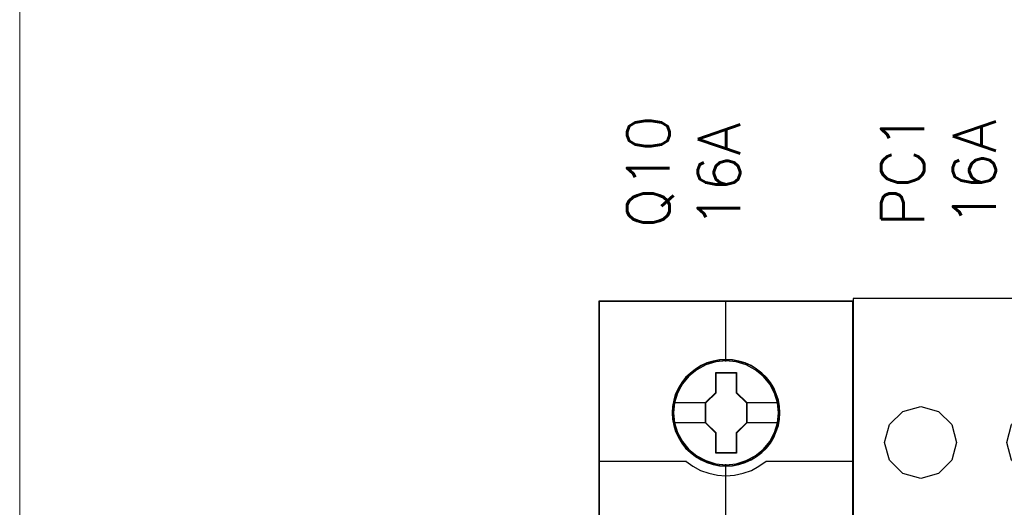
# Model space of a CAD drawing. Header units: millimetres. Extents: x 262469 to 275208, y -32539 to 9411.
# Tile 52 of 256: x 270052 to 270075, y -22469 to -22458. Entities that reach past the tile are written whole.
import ezdxf

# ---------------------------------------------------------------- set-up
doc = ezdxf.new("R2010")
doc.units = ezdxf.units.MM
doc.header["$LTSCALE"] = 100
doc.layers.get('0').update_dxf_attribs({"color": 8})
doc.layers.add('$ mp_ele', color=1, linetype='Continuous', lineweight=35)
doc.layers.add('45', color=8, linetype='Continuous')
doc.styles.get("Standard").update_dxf_attribs({"font": 'simplex.shx', "width": 0.8})

# ---------------------------------------------------------------- blocks, each defined once
blk = doc.blocks.new('*U2094')
at = {"layer": '45', "color": 59}
blk.add_lwpolyline([(161.552843, -342.500838), (197.410752, -342.500838), (197.410752, -257.499162), (161.552843, -257.499162), (161.552843, -342.500838)], close=True, dxfattribs=at)
at = {"layer": '45', "color": 19}
for points in [[(161.552843, -342.500838), (197.410752, -342.500838), (197.410752, -257.499162), (161.552843, -257.499162), (161.552843, -342.500838)], [(161.552843, -292.554636), (197.410752, -292.554636), (197.410752, -277.473409), (161.552843, -277.473409), (161.552843, -292.554636)], [(165.496684, -307.445364), (193.473966, -307.445364), (193.473966, -292.554636), (165.496684, -292.554636), (165.496684, -307.445364)]]:
    blk.add_lwpolyline(points, dxfattribs=at)
at = {"layer": '45', "color": 7}
for points in [[(168.759701, -267.525833), (168.41812, -268.763991), (167.504391, -269.677666), (166.257621, -270.019226), (165.002311, -269.677666), (164.088582, -268.763991), (163.747002, -267.525833), (164.088582, -266.279136), (165.002311, -265.356922), (166.257621, -265.023901), (167.504391, -265.356922), (168.41812, -266.279136), (168.759701, -267.525833)], [(177.254127, -267.525833), (176.929529, -268.763991), (176.006987, -269.677666), (174.751305, -270.019226), (173.512707, -269.677666), (172.590165, -268.763991), (172.248483, -267.525833), (172.590165, -266.279136), (173.512707, -265.356922), (174.751305, -265.023901), (176.006987, -265.356922), (176.929529, -266.279136), (177.254127, -267.525833)], [(166.763087, -311.749246), (165.87212, -311.381659), (165.503739, -310.492612), (165.87212, -309.603566), (166.763087, -309.244528)], [(166.75956, -309.244528), (171.260759, -309.244528)], [(171.257232, -309.244528), (172.146763, -309.603566), (172.505997, -310.492612), (172.146763, -311.381659), (171.257232, -311.749246)], [(177.254127, -311.749246), (176.373149, -311.381659), (176.005362, -310.492612), (176.373149, -309.603566), (177.254127, -309.244528)], [(177.2506, -309.244528), (181.762382, -309.244528)], [(181.758854, -309.244528), (182.639833, -309.603566), (183.00762, -310.492612), (182.639833, -311.381659), (181.758854, -311.749246)], [(187.75575, -311.749246), (186.872283, -311.381659), (186.503457, -310.492612), (186.872283, -309.603566), (187.75575, -309.244528)], [(187.752222, -309.244528), (192.260477, -309.244528)], [(192.256949, -309.244528), (193.130428, -309.603566), (193.49866, -310.492612), (193.130428, -311.381659), (192.256949, -311.749246)], [(166.75956, -311.745718), (171.260759, -311.745718)], [(177.2506, -311.745718), (181.762382, -311.745718)], [(187.752222, -311.745718), (192.260477, -311.745718)], [(172.00508, -316.501155), (171.121613, -316.133569), (170.752787, -315.244522), (171.121613, -314.372572), (172.00508, -313.996437)], [(172.001552, -313.996437), (176.502752, -313.996437)], [(176.499224, -313.996437), (177.390191, -314.372572), (177.758572, -315.244522), (177.390191, -316.133569), (176.499224, -316.501155)], [(182.513758, -316.501155), (181.615296, -316.133569), (181.247354, -315.244522), (181.615296, -314.372572), (182.513758, -313.996437)], [(182.51023, -313.996437), (187.011429, -313.996437)], [(187.007902, -313.996437), (187.889944, -314.372572), (188.249612, -315.244522), (187.889944, -316.133569), (187.007902, -316.501155)], [(172.001552, -316.497628), (176.502752, -316.497628)], [(182.51023, -316.497628), (187.011429, -316.497628)], [(165.461408, -319.563262), (165.461408, -317.563015)], [(173.666573, -319.563262), (173.666573, -317.563015)], [(167.161705, -318.855197), (166.939445, -319.368131), (166.41799, -319.556206), (165.92218, -319.299739), (165.768308, -318.778257), (166.050407, -318.282421), (166.571862, -318.162736), (167.050575, -318.470496)], [(168.862001, -318.862999), (168.665101, -319.358307), (168.160011, -319.563262), (167.663482, -319.358307), (167.458022, -318.862999), (167.663482, -318.359151), (168.160011, -318.162736), (168.665101, -318.359151), (168.862001, -318.862999)], [(168.858473, -319.67615), (168.858473, -318.162736)], [(169.885001, -318.864763), (169.370981, -318.659292), (169.165373, -318.162736)], [(169.165373, -319.563262), (169.165373, -318.162736)], [(170.664597, -318.176847), (170.518232, -318.497491), (170.156625, -318.575486)], [(171.962749, -318.162736), (171.81667, -318.521851), (171.455771, -318.667208), (171.094872, -318.521851), (170.957387, -318.162736)], [(170.957387, -319.563262), (170.957387, -318.162736)], [(173.6701, -318.862999), (173.456079, -319.358307), (172.968111, -319.563262), (172.471581, -319.358307), (172.266121, -318.862999), (172.471581, -318.359151), (172.968111, -318.162736), (173.456079, -318.359151), (173.6701, -318.862999)], [(165.768308, -318.861235), (167.161705, -318.861235)], [(170.664597, -319.059064), (170.519031, -319.42653), (170.159399, -319.563262), (169.808328, -319.42653), (169.662763, -319.059064), (169.808328, -318.708689), (170.159399, -318.571958), (170.519031, -318.708689), (170.664597, -319.059064)], [(170.66107, -319.563262), (170.66107, -318.571958)], [(171.959221, -319.563262), (171.959221, -318.66368)], [(167.535629, -320.032723), (168.014834, -319.672623), (168.605284, -319.809804), (168.862001, -320.349955)], [(197.502469, -322.487785), (161.499929, -322.487785)], [(166.258643, -340.48648), (164.762676, -340.085292), (163.659934, -338.984161), (163.249612, -337.481841), (163.659934, -335.988058), (164.762676, -334.886926), (166.258643, -334.485739)], [(166.255115, -334.485739), (192.764922, -334.485739)], [(192.761394, -334.485739), (194.25709, -334.886926), (195.351085, -335.988058), (195.752787, -337.481841), (195.351085, -338.984161), (194.25709, -340.085292), (192.761394, -340.48648)], [(166.255115, -340.482952), (192.764922, -340.482952)]]:
    blk.add_lwpolyline(points, dxfattribs=at)
at = {"layer": '45', "color": 19}
for points in [[(161.552843, -292.554636), (197.410752, -292.554636), (197.410752, -277.473409), (161.552843, -277.473409), (161.552843, -292.554636)], [(174.509666, -319.485651), (195.992663, -319.485651), (195.992663, -318.868291), (174.509666, -318.868291), (174.509666, -319.485651)]]:
    blk.add_lwpolyline(points, close=True, dxfattribs=at)
at = {"layer": '45', "color": 20}
for points in [[(165.496684, -307.445364), (193.473966, -307.445364), (193.473966, -292.554636), (165.496684, -292.554636), (165.496684, -307.445364)], [(162.508819, -319.485651), (164.526598, -319.485651), (164.526598, -308.517806), (162.508819, -308.517806), (162.508819, -319.485651)], [(174.509666, -318.310903), (195.950332, -318.310903), (195.950332, -317.700598), (174.509666, -317.700598), (174.509666, -318.310903)]]:
    blk.add_lwpolyline(points, close=True, dxfattribs=at)
for points in [[(162.508819, -319.485651), (164.526598, -319.485651), (164.526598, -308.517806), (162.508819, -308.517806), (162.508819, -319.485651)], [(174.509666, -318.310903), (195.950332, -318.310903), (195.950332, -317.700598), (174.509666, -317.700598), (174.509666, -318.310903)], [(174.509666, -319.485651), (195.992663, -319.485651), (195.992663, -318.868291), (174.509666, -318.868291), (174.509666, -319.485651)]]:
    blk.add_lwpolyline(points, dxfattribs=at)
blk = doc.blocks.new('*U2093')
at = {"layer": '45', "color": 7}
for points in [[(140.997038, -336.157809), (123.006423, -336.157809), (123.006423, -417.928022), (140.997038, -417.928022), (140.997038, -336.157809)], [(135.811508, -344.064537), (135.789163, -343.612502), (135.716543, -343.160466), (135.56013, -342.724969), (135.375786, -342.306009), (135.141166, -341.914612), (134.861857, -341.567317), (134.526686, -341.247585), (134.157997, -340.966441), (133.789309, -340.723885), (133.353587, -340.536456), (132.917865, -340.409665), (132.459798, -340.321463), (132.007317, -340.299413), (131.54925, -340.321463), (131.102355, -340.409665), (130.649874, -340.536456), (130.236496, -340.723885), (129.845464, -340.966441), (129.482362, -341.247585), (129.141604, -341.567317), (128.879054, -341.914612), (128.633262, -342.306009), (128.432159, -342.724969), (128.314849, -343.160466), (128.22547, -343.612502), (128.191953, -344.064537), (128.22547, -344.51106), (128.314849, -344.95207), (128.432159, -345.387568), (128.633262, -345.801015), (128.879054, -346.197924), (129.141604, -346.556245), (129.482362, -346.875977), (129.845464, -347.157121), (130.236496, -347.388651), (130.649874, -347.576081), (131.102355, -347.708384), (131.54925, -347.802098), (132.007317, -347.824149), (132.459798, -347.802098), (132.917865, -347.708384), (133.353587, -347.576081), (133.789309, -347.388651), (134.157997, -347.157121), (134.526686, -346.875977), (134.861857, -346.556245), (135.141166, -346.197924), (135.375786, -345.801015), (135.56013, -345.387568), (135.716543, -344.95207), (135.789163, -344.51106), (135.811508, -344.064537)], [(135.811508, -344.064537), (135.789163, -343.612502), (135.716543, -343.160466), (135.56013, -342.724969), (135.375786, -342.306009), (135.141166, -341.914612), (134.861857, -341.567317), (134.526686, -341.247585), (134.157997, -340.966441), (133.789309, -340.723885), (133.353587, -340.536456), (132.917865, -340.409665), (132.459798, -340.321463), (132.007317, -340.299413), (131.54925, -340.321463), (131.102355, -340.409665), (130.649874, -340.536456), (130.236496, -340.723885), (129.845464, -340.966441), (129.482362, -341.247585), (129.141604, -341.567317), (128.879054, -341.914612), (128.633262, -342.306009), (128.432159, -342.724969), (128.314849, -343.160466), (128.22547, -343.612502), (128.191953, -344.064537), (128.22547, -344.51106), (128.314849, -344.95207), (128.432159, -345.387568), (128.633262, -345.801015), (128.879054, -346.197924), (129.141604, -346.556245), (129.482362, -346.875977), (129.845464, -347.157121), (130.236496, -347.388651), (130.649874, -347.576081), (131.102355, -347.708384), (131.54925, -347.802098), (132.007317, -347.824149), (132.459798, -347.802098), (132.917865, -347.708384), (133.353587, -347.576081), (133.789309, -347.388651), (134.157997, -347.157121), (134.526686, -346.875977), (134.861857, -346.556245), (135.141166, -346.197924), (135.375786, -345.801015), (135.56013, -345.387568), (135.716543, -344.95207), (135.789163, -344.51106), (135.811508, -344.064537)], [(131.286677, -341.20605), (132.740747, -341.20605), (132.740747, -342.635409), (133.462145, -343.34181), (133.462145, -344.771168), (132.740747, -345.488607), (132.740747, -346.906928), (131.286677, -346.906928), (131.286677, -345.488607), (130.548371, -344.771168), (130.548371, -343.34181), (131.286677, -342.635409), (131.286677, -341.20605)], [(131.286677, -341.20605), (132.740747, -341.20605), (132.740747, -341.20605), (132.740747, -342.635409), (132.740747, -342.635409), (133.462145, -343.34181), (133.462145, -343.34181), (133.462145, -344.771168), (133.462145, -344.771168), (132.740747, -345.488607), (132.740747, -345.488607), (132.740747, -346.906928), (132.740747, -346.906928), (131.286677, -346.906928), (131.286677, -346.906928), (131.286677, -345.488607), (131.286677, -345.488607), (130.548371, -344.771168), (130.548371, -344.771168), (130.548371, -343.34181), (130.548371, -343.34181), (131.286677, -342.635409), (131.286677, -342.635409), (131.286677, -341.20605), (131.286677, -341.20605)], [(131.294483, -341.223689), (132.729188, -341.223689), (132.729188, -342.644202), (133.44098, -343.346232), (133.44098, -344.766746), (132.729188, -345.479745), (132.729188, -346.88929), (131.294483, -346.88929), (131.294483, -345.479745), (130.566009, -344.766746), (130.566009, -343.346232), (131.294483, -342.644202), (131.294483, -341.223689)]]:
    blk.add_lwpolyline(points, close=True, dxfattribs=at)
at = {"layer": '45', "color": 139}
for points in [[(140.997038, -336.157809), (123.006423, -336.157809), (123.006423, -417.928022), (140.997038, -417.928022), (140.997038, -336.157809)], [(135.790342, -344.064522), (135.768122, -343.615029), (135.695905, -343.165537), (135.540361, -342.732489), (135.357041, -342.315887), (135.123725, -341.926692), (134.845967, -341.58135), (134.512658, -341.263417), (134.146018, -340.983855), (133.779378, -340.742664), (133.346077, -340.556289), (132.912775, -340.430212), (132.457253, -340.342506), (132.007286, -340.320579), (131.551763, -340.342506), (131.107351, -340.430212), (130.657384, -340.556289), (130.246303, -340.742664), (129.857443, -340.983855), (129.496358, -341.263417), (129.157494, -341.58135), (128.896402, -341.926692), (128.651975, -342.315887), (128.45199, -342.732489), (128.335332, -343.165537), (128.246449, -343.615029), (128.213119, -344.064522), (128.246449, -344.508532), (128.335332, -344.947061), (128.45199, -345.380109), (128.651975, -345.79123), (128.896402, -346.185906), (129.157494, -346.542211), (129.496358, -346.860145), (129.857443, -347.139707), (130.246303, -347.369935), (130.657384, -347.55631), (131.107351, -347.687868), (131.551763, -347.781056), (132.007286, -347.802982), (132.457253, -347.781056), (132.912775, -347.687868), (133.346077, -347.55631), (133.779378, -347.369935), (134.146018, -347.139707), (134.512658, -346.860145), (134.845967, -346.542211), (135.123725, -346.185906), (135.357041, -345.79123), (135.540361, -345.380109), (135.695905, -344.947061), (135.768122, -344.508532), (135.790342, -344.064522)], [(135.723319, -344.065309), (135.645087, -343.343305), (135.438332, -342.659881), (135.097466, -342.026061), (134.628076, -341.469401), (134.069279, -341.011948), (133.426663, -340.675748), (132.728167, -340.4608), (132.001731, -340.394662), (131.275294, -340.4608), (130.576798, -340.675748), (129.93977, -341.011948), (129.375385, -341.469401), (128.905995, -342.026061), (128.565129, -342.659881), (128.358374, -343.343305), (128.280142, -344.065309), (128.358374, -344.781801), (128.565129, -345.470736), (128.905995, -346.099045), (129.375385, -346.655704), (129.93977, -347.107646), (130.576798, -347.449358), (131.275294, -347.658794), (132.001731, -347.735955), (132.728167, -347.658794), (133.426663, -347.449358), (134.069279, -347.107646), (134.628076, -346.655704), (135.097466, -346.099045), (135.438332, -345.470736), (135.645087, -344.781801), (135.723319, -344.065309)], [(135.716263, -344.059026), (135.643649, -343.342684), (135.436975, -342.659404), (135.090658, -342.020207), (134.632625, -341.463665), (134.068463, -341.011818), (133.420515, -340.670178), (132.722294, -340.460786), (131.996145, -340.394662), (131.275581, -340.460786), (130.582947, -340.670178), (129.934998, -341.011818), (129.370836, -341.463665), (128.912803, -342.020207), (128.566486, -342.659404), (128.354227, -343.342684), (128.287198, -344.059026), (128.354227, -344.775367), (128.566486, -345.464157), (128.912803, -346.092334), (129.370836, -346.654387), (129.934998, -347.106233), (130.582947, -347.442362), (131.275581, -347.657265), (131.996145, -347.728899), (132.722294, -347.657265), (133.420515, -347.442362), (134.068463, -347.106233), (134.632625, -346.654387), (135.090658, -346.092334), (135.436975, -345.464157), (135.643649, -344.775367), (135.716263, -344.059026)]]:
    blk.add_lwpolyline(points, close=True, dxfattribs=at)
at = {"layer": '45', "color": 59}
blk.add_lwpolyline([(140.975873, -336.178976), (123.027588, -336.178976), (123.027588, -417.910383), (140.975873, -417.910383), (140.975873, -336.178976)], close=True, dxfattribs=at)
at = {"layer": '45', "color": 139}
for points in [[(131.97351, -336.157809), (131.97351, -340.440523)], [(123.006423, -347.485483), (129.197311, -347.485483)], [(129.151453, -347.485483), (129.655119, -347.844786), (130.203556, -348.135651), (130.779974, -348.335264), (131.389971, -348.472142), (131.99437, -348.512064), (132.609963, -348.472142), (133.219959, -348.335264), (133.796377, -348.135651), (134.333622, -347.844786), (134.848481, -347.485483)], [(134.80615, -347.485483), (140.997038, -347.485483)], [(131.97351, -347.683038), (131.97351, -354.91497)]]:
    blk.add_lwpolyline(points, dxfattribs=at)
at = {"layer": '45', "color": 7}
for points in [[(128.266032, -343.32624), (130.590702, -343.32624)], [(133.416287, -343.32624), (135.737429, -343.32624)], [(128.266032, -344.744405), (130.590702, -344.744405)], [(133.416287, -344.744405), (135.737429, -344.744405)]]:
    blk.add_lwpolyline(points, dxfattribs=at)

msp = doc.modelspace()

# ---------------------------------------------------------------- linework, layer by layer
at = {"layer": '$ mp_ele', "color": 7, "linetype": 'Continuous', "lineweight": 5}
msp.add_line((270052.385, -22564.936), (270052.385, -22401.668), dxfattribs=at)

# ---------------------------------------------------------------- block references
ref = msp.add_blockref('*U2093', (270025.781, -22355.369), dxfattribs=dict(xscale=0.3243391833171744, yscale=0.3243391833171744, zscale=0.3243391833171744))
ref.add_attrib('Oznakowanie', 'Q10', (270067.296, -22462.725), dxfattribs={"height": 0.973, "rotation": 90, "flags": 2})
ref.add_attrib('Pr¹d znamionowy', '16A', (270068.918, -22462.725), dxfattribs={"height": 0.973, "rotation": 90, "flags": 2})
ref = msp.add_blockref('*U2094', (270018.293, -22379.515), dxfattribs=dict(xscale=0.3294198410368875, yscale=0.3294198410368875, zscale=0.3294198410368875))
ref.add_attrib('Oznakowanie', 'PC1', (270073.141, -22462.693), dxfattribs={"height": 0.9883, "rotation": 90, "flags": 2})
ref.add_attrib('Pr¹d znamionowy', '16A', (270074.789, -22462.693), dxfattribs={"height": 0.9883, "rotation": 90, "flags": 2})

doc.saveas('drawing.dxf')
